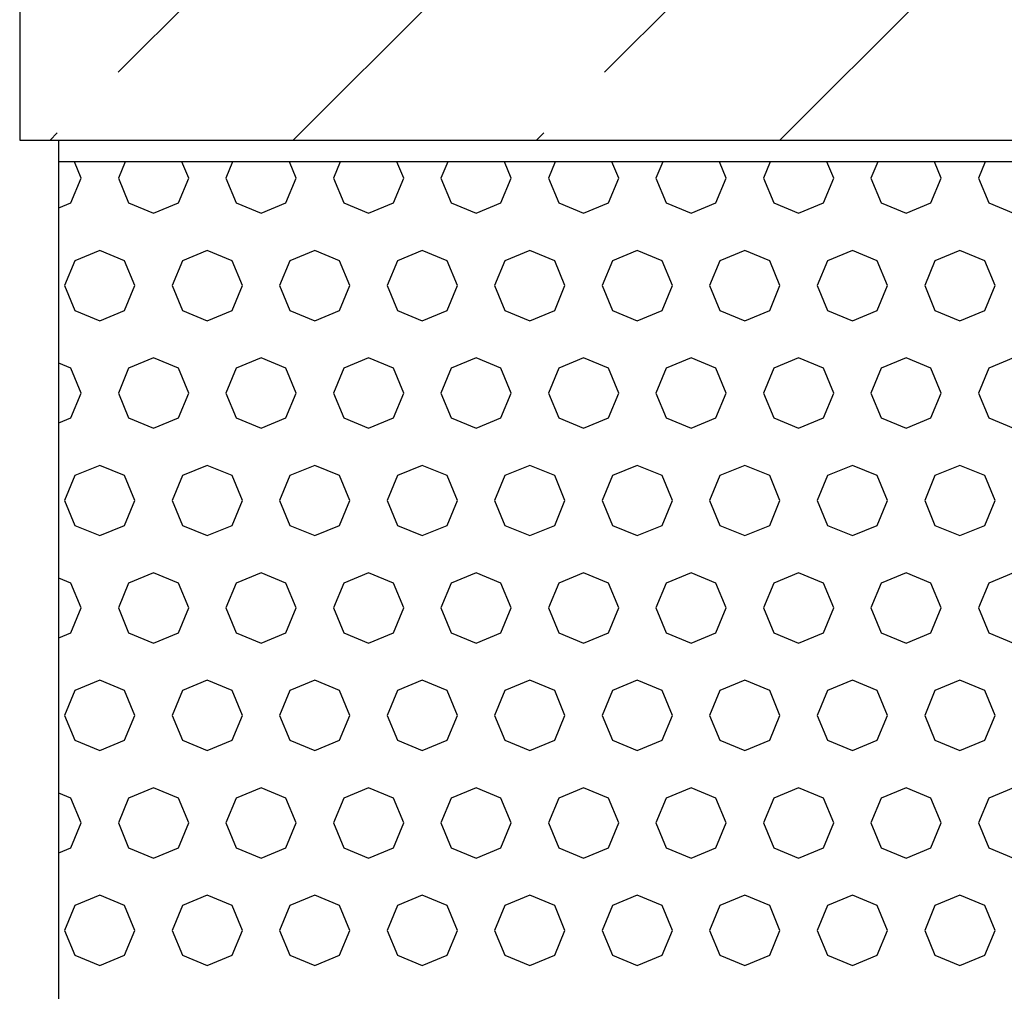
# Model space of a CAD drawing. Extents: x -24342 to 73038, y -9656 to 30949.
# Tile 169 of 170: x -15736 to -15690, y 18635 to 18680. Entities that reach past the tile are written whole.
import ezdxf

# ---------------------------------------------------------------- set-up
doc = ezdxf.new("R2010")
doc.units = 0
doc.linetypes.add('ACAD_ISO12W100', pattern=[21, 12, -3, 0, -3, 0, -3])
for name, color, linetype in [('0_XREF', 250, 'Continuous'), ('21.0032_xref_toiture et facades_02_pro$0$02-04 BRISES SOLEIL FONCEES', 251, 'Continuous'), ('21.0032_xref_toiture et facades_02_pro$0$02-04 CASSETTES FONCEES', 251, 'Continuous'), ('21.0032_xref_toiture et facades_02_pro$0$02-04 Mur.Construction', 251, 'Continuous')]:
    doc.layers.add(name, color=color, linetype=linetype)

# ---------------------------------------------------------------- blocks, each defined once
blk = doc.blocks.new('21.0032_xref_toiture et facades_02_pro$0$Élément de coupe_224_1', base_point=(131932.67, -2053.76))
at = {"layer": '21.0032_xref_toiture et facades_02_pro$0$02-04 Mur.Construction', "linetype": 'Continuous', "ltscale": 0.1}
blk.add_line((138740.71, 5934.13), (138740.71, 7196.24), dxfattribs=at)
blk = doc.blocks.new('*X4297', base_point=(131932.67, -2053.76))
at = {"layer": '21.0032_xref_toiture et facades_02_pro$0$02-04 BRISES SOLEIL FONCEES', "linetype": 'Continuous', "ltscale": 0.1}
for p, q in [((138751.08, 7178.62), (138747.93, 7186.23)), ((138771.53, 7186.23), (138768.37, 7178.62)), ((138801.08, 7178.62), (138797.93, 7186.23)), ((138821.53, 7186.23), (138818.37, 7178.62)), ((138851.08, 7178.62), (138847.93, 7186.23)), ((138871.53, 7186.23), (138868.37, 7178.62)), ((138901.08, 7178.62), (138897.93, 7186.23)), ((138921.53, 7186.23), (138918.37, 7178.62)), ((138951.08, 7178.62), (138947.93, 7186.23)), ((138971.53, 7186.23), (138968.37, 7178.62)), ((139001.08, 7178.62), (138997.93, 7186.23)), ((139021.53, 7186.23), (139018.37, 7178.62)), ((139051.08, 7178.62), (139047.93, 7186.23)), ((139071.53, 7186.23), (139068.37, 7178.62)), ((139101.08, 7178.62), (139097.93, 7186.23)), ((139121.53, 7186.23), (139118.37, 7178.62)), ((139151.08, 7178.62), (139147.93, 7186.23)), ((139171.53, 7186.23), (139168.37, 7178.62)), ((138746.29, 7167.06), (138751.08, 7178.62)), ((138768.37, 7178.62), (138773.16, 7167.06)), ((138796.29, 7167.06), (138801.08, 7178.62)), ((138818.37, 7178.62), (138823.16, 7167.06)), ((138846.29, 7167.06), (138851.08, 7178.62)), ((138868.37, 7178.62), (138873.16, 7167.06)), ((138896.29, 7167.06), (138901.08, 7178.62)), ((138918.37, 7178.62), (138923.16, 7167.06)), ((138946.29, 7167.06), (138951.08, 7178.62)), ((138968.37, 7178.62), (138973.16, 7167.06)), ((138996.29, 7167.06), (139001.08, 7178.62)), ((139018.37, 7178.62), (139023.16, 7167.06)), ((139046.29, 7167.06), (139051.08, 7178.62)), ((139068.37, 7178.62), (139073.16, 7167.06)), ((139096.29, 7167.06), (139101.08, 7178.62)), ((139118.37, 7178.62), (139123.16, 7167.06)), ((139146.29, 7167.06), (139151.08, 7178.62)), ((139168.37, 7178.62), (139173.16, 7167.06)), ((138740.71, 7164.75), (138746.29, 7167.06)), ((138773.16, 7167.06), (138784.73, 7162.27)), ((138784.73, 7162.27), (138796.29, 7167.06)), ((138823.16, 7167.06), (138834.73, 7162.27)), ((138834.73, 7162.27), (138846.29, 7167.06)), ((138873.16, 7167.06), (138884.73, 7162.27)), ((138884.73, 7162.27), (138896.29, 7167.06)), ((138923.16, 7167.06), (138934.73, 7162.27)), ((138934.73, 7162.27), (138946.29, 7167.06)), ((138973.16, 7167.06), (138984.73, 7162.27)), ((138984.73, 7162.27), (138996.29, 7167.06)), ((139023.16, 7167.06), (139034.73, 7162.27)), ((139034.73, 7162.27), (139046.29, 7167.06)), ((139073.16, 7167.06), (139084.73, 7162.27)), ((139084.73, 7162.27), (139096.29, 7167.06)), ((139123.16, 7167.06), (139134.73, 7162.27)), ((139134.73, 7162.27), (139146.29, 7167.06)), ((139173.16, 7167.06), (139184.73, 7162.27)), ((138759.73, 7144.97), (138748.16, 7140.18)), ((138771.29, 7140.18), (138759.73, 7144.97)), ((138809.73, 7144.97), (138798.16, 7140.18)), ((138821.29, 7140.18), (138809.73, 7144.97)), ((138859.73, 7144.97), (138848.16, 7140.18)), ((138871.29, 7140.18), (138859.73, 7144.97)), ((138909.73, 7144.97), (138898.16, 7140.18)), ((138921.29, 7140.18), (138909.73, 7144.97)), ((138959.73, 7144.97), (138948.16, 7140.18)), ((138971.29, 7140.18), (138959.73, 7144.97)), ((139009.73, 7144.97), (138998.16, 7140.18)), ((139021.29, 7140.18), (139009.73, 7144.97)), ((139059.73, 7144.97), (139048.16, 7140.18)), ((139071.29, 7140.18), (139059.73, 7144.97)), ((139109.73, 7144.97), (139098.16, 7140.18)), ((139121.29, 7140.18), (139109.73, 7144.97)), ((139159.73, 7144.97), (139148.16, 7140.18)), ((139171.29, 7140.18), (139159.73, 7144.97)), ((138748.16, 7140.18), (138743.37, 7128.62)), ((138776.08, 7128.62), (138771.29, 7140.18)), ((138798.16, 7140.18), (138793.37, 7128.62)), ((138826.08, 7128.62), (138821.29, 7140.18)), ((138848.16, 7140.18), (138843.37, 7128.62)), ((138876.08, 7128.62), (138871.29, 7140.18)), ((138898.16, 7140.18), (138893.37, 7128.62)), ((138926.08, 7128.62), (138921.29, 7140.18)), ((138948.16, 7140.18), (138943.37, 7128.62)), ((138976.08, 7128.62), (138971.29, 7140.18)), ((138998.16, 7140.18), (138993.37, 7128.62)), ((139026.08, 7128.62), (139021.29, 7140.18)), ((139048.16, 7140.18), (139043.37, 7128.62)), ((139076.08, 7128.62), (139071.29, 7140.18)), ((139098.16, 7140.18), (139093.37, 7128.62)), ((139126.08, 7128.62), (139121.29, 7140.18)), ((139148.16, 7140.18), (139143.37, 7128.62)), ((139176.08, 7128.62), (139171.29, 7140.18)), ((138743.37, 7128.62), (138748.16, 7117.06)), ((138771.29, 7117.06), (138776.08, 7128.62)), ((138793.37, 7128.62), (138798.16, 7117.06)), ((138821.29, 7117.06), (138826.08, 7128.62)), ((138843.37, 7128.62), (138848.16, 7117.06)), ((138871.29, 7117.06), (138876.08, 7128.62)), ((138893.37, 7128.62), (138898.16, 7117.06)), ((138921.29, 7117.06), (138926.08, 7128.62)), ((138943.37, 7128.62), (138948.16, 7117.06)), ((138971.29, 7117.06), (138976.08, 7128.62)), ((138993.37, 7128.62), (138998.16, 7117.06)), ((139021.29, 7117.06), (139026.08, 7128.62)), ((139043.37, 7128.62), (139048.16, 7117.06)), ((139071.29, 7117.06), (139076.08, 7128.62)), ((139093.37, 7128.62), (139098.16, 7117.06)), ((139121.29, 7117.06), (139126.08, 7128.62)), ((139143.37, 7128.62), (139148.16, 7117.06)), ((139171.29, 7117.06), (139176.08, 7128.62)), ((138748.16, 7117.06), (138759.73, 7112.27)), ((138759.73, 7112.27), (138771.29, 7117.06)), ((138798.16, 7117.06), (138809.73, 7112.27)), ((138809.73, 7112.27), (138821.29, 7117.06)), ((138848.16, 7117.06), (138859.73, 7112.27)), ((138859.73, 7112.27), (138871.29, 7117.06)), ((138898.16, 7117.06), (138909.73, 7112.27)), ((138909.73, 7112.27), (138921.29, 7117.06)), ((138948.16, 7117.06), (138959.73, 7112.27)), ((138959.73, 7112.27), (138971.29, 7117.06)), ((138998.16, 7117.06), (139009.73, 7112.27)), ((139009.73, 7112.27), (139021.29, 7117.06)), ((139048.16, 7117.06), (139059.73, 7112.27)), ((139059.73, 7112.27), (139071.29, 7117.06)), ((139098.16, 7117.06), (139109.73, 7112.27)), ((139109.73, 7112.27), (139121.29, 7117.06)), ((139148.16, 7117.06), (139159.73, 7112.27)), ((139159.73, 7112.27), (139171.29, 7117.06)), ((138784.73, 7094.97), (138773.16, 7090.18)), ((138796.29, 7090.18), (138784.73, 7094.97)), ((138834.73, 7094.97), (138823.16, 7090.18)), ((138846.29, 7090.18), (138834.73, 7094.97)), ((138884.73, 7094.97), (138873.16, 7090.18)), ((138896.29, 7090.18), (138884.73, 7094.97)), ((138934.73, 7094.97), (138923.16, 7090.18)), ((138946.29, 7090.18), (138934.73, 7094.97)), ((138984.73, 7094.97), (138973.16, 7090.18)), ((138996.29, 7090.18), (138984.73, 7094.97)), ((139034.73, 7094.97), (139023.16, 7090.18)), ((139046.29, 7090.18), (139034.73, 7094.97)), ((139084.73, 7094.97), (139073.16, 7090.18)), ((139096.29, 7090.18), (139084.73, 7094.97)), ((139134.73, 7094.97), (139123.16, 7090.18)), ((139146.29, 7090.18), (139134.73, 7094.97)), ((139184.73, 7094.97), (139173.16, 7090.18)), ((138746.29, 7090.18), (138740.71, 7092.5)), ((138751.08, 7078.62), (138746.29, 7090.18)), ((138773.16, 7090.18), (138768.37, 7078.62)), ((138801.08, 7078.62), (138796.29, 7090.18)), ((138823.16, 7090.18), (138818.37, 7078.62)), ((138851.08, 7078.62), (138846.29, 7090.18)), ((138873.16, 7090.18), (138868.37, 7078.62)), ((138901.08, 7078.62), (138896.29, 7090.18)), ((138923.16, 7090.18), (138918.37, 7078.62)), ((138951.08, 7078.62), (138946.29, 7090.18)), ((138973.16, 7090.18), (138968.37, 7078.62)), ((139001.08, 7078.62), (138996.29, 7090.18)), ((139023.16, 7090.18), (139018.37, 7078.62)), ((139051.08, 7078.62), (139046.29, 7090.18)), ((139073.16, 7090.18), (139068.37, 7078.62)), ((139101.08, 7078.62), (139096.29, 7090.18)), ((139123.16, 7090.18), (139118.37, 7078.62)), ((139151.08, 7078.62), (139146.29, 7090.18)), ((139173.16, 7090.18), (139168.37, 7078.62)), ((138746.29, 7067.06), (138751.08, 7078.62)), ((138768.37, 7078.62), (138773.16, 7067.06)), ((138796.29, 7067.06), (138801.08, 7078.62)), ((138818.37, 7078.62), (138823.16, 7067.06)), ((138846.29, 7067.06), (138851.08, 7078.62)), ((138868.37, 7078.62), (138873.16, 7067.06)), ((138896.29, 7067.06), (138901.08, 7078.62)), ((138918.37, 7078.62), (138923.16, 7067.06)), ((138946.29, 7067.06), (138951.08, 7078.62)), ((138968.37, 7078.62), (138973.16, 7067.06)), ((138996.29, 7067.06), (139001.08, 7078.62)), ((139018.37, 7078.62), (139023.16, 7067.06)), ((139046.29, 7067.06), (139051.08, 7078.62)), ((139068.37, 7078.62), (139073.16, 7067.06)), ((139096.29, 7067.06), (139101.08, 7078.62)), ((139118.37, 7078.62), (139123.16, 7067.06)), ((139146.29, 7067.06), (139151.08, 7078.62)), ((139168.37, 7078.62), (139173.16, 7067.06)), ((138740.71, 7064.75), (138746.29, 7067.06)), ((138773.16, 7067.06), (138784.73, 7062.27)), ((138784.73, 7062.27), (138796.29, 7067.06)), ((138823.16, 7067.06), (138834.73, 7062.27)), ((138834.73, 7062.27), (138846.29, 7067.06)), ((138873.16, 7067.06), (138884.73, 7062.27)), ((138884.73, 7062.27), (138896.29, 7067.06)), ((138923.16, 7067.06), (138934.73, 7062.27)), ((138934.73, 7062.27), (138946.29, 7067.06)), ((138973.16, 7067.06), (138984.73, 7062.27)), ((138984.73, 7062.27), (138996.29, 7067.06)), ((139023.16, 7067.06), (139034.73, 7062.27)), ((139034.73, 7062.27), (139046.29, 7067.06)), ((139073.16, 7067.06), (139084.73, 7062.27)), ((139084.73, 7062.27), (139096.29, 7067.06)), ((139123.16, 7067.06), (139134.73, 7062.27)), ((139134.73, 7062.27), (139146.29, 7067.06)), ((139173.16, 7067.06), (139184.73, 7062.27)), ((138759.73, 7044.97), (138748.16, 7040.18)), ((138771.29, 7040.18), (138759.73, 7044.97)), ((138809.73, 7044.97), (138798.16, 7040.18)), ((138821.29, 7040.18), (138809.73, 7044.97)), ((138859.73, 7044.97), (138848.16, 7040.18)), ((138871.29, 7040.18), (138859.73, 7044.97)), ((138909.73, 7044.97), (138898.16, 7040.18)), ((138921.29, 7040.18), (138909.73, 7044.97)), ((138959.73, 7044.97), (138948.16, 7040.18)), ((138971.29, 7040.18), (138959.73, 7044.97)), ((139009.73, 7044.97), (138998.16, 7040.18)), ((139021.29, 7040.18), (139009.73, 7044.97)), ((139059.73, 7044.97), (139048.16, 7040.18)), ((139071.29, 7040.18), (139059.73, 7044.97)), ((139109.73, 7044.97), (139098.16, 7040.18)), ((139121.29, 7040.18), (139109.73, 7044.97)), ((139159.73, 7044.97), (139148.16, 7040.18)), ((139171.29, 7040.18), (139159.73, 7044.97)), ((138748.16, 7040.18), (138743.37, 7028.62)), ((138776.08, 7028.62), (138771.29, 7040.18)), ((138798.16, 7040.18), (138793.37, 7028.62)), ((138826.08, 7028.62), (138821.29, 7040.18)), ((138848.16, 7040.18), (138843.37, 7028.62)), ((138876.08, 7028.62), (138871.29, 7040.18)), ((138898.16, 7040.18), (138893.37, 7028.62)), ((138926.08, 7028.62), (138921.29, 7040.18)), ((138948.16, 7040.18), (138943.37, 7028.62)), ((138976.08, 7028.62), (138971.29, 7040.18)), ((138998.16, 7040.18), (138993.37, 7028.62)), ((139026.08, 7028.62), (139021.29, 7040.18)), ((139048.16, 7040.18), (139043.37, 7028.62)), ((139076.08, 7028.62), (139071.29, 7040.18)), ((139098.16, 7040.18), (139093.37, 7028.62)), ((139126.08, 7028.62), (139121.29, 7040.18)), ((139148.16, 7040.18), (139143.37, 7028.62)), ((139176.08, 7028.62), (139171.29, 7040.18)), ((138743.37, 7028.62), (138748.16, 7017.06)), ((138771.29, 7017.06), (138776.08, 7028.62)), ((138793.37, 7028.62), (138798.16, 7017.06)), ((138821.29, 7017.06), (138826.08, 7028.62)), ((138843.37, 7028.62), (138848.16, 7017.06)), ((138871.29, 7017.06), (138876.08, 7028.62)), ((138893.37, 7028.62), (138898.16, 7017.06)), ((138921.29, 7017.06), (138926.08, 7028.62)), ((138943.37, 7028.62), (138948.16, 7017.06)), ((138971.29, 7017.06), (138976.08, 7028.62)), ((138993.37, 7028.62), (138998.16, 7017.06)), ((139021.29, 7017.06), (139026.08, 7028.62)), ((139043.37, 7028.62), (139048.16, 7017.06)), ((139071.29, 7017.06), (139076.08, 7028.62)), ((139093.37, 7028.62), (139098.16, 7017.06)), ((139121.29, 7017.06), (139126.08, 7028.62)), ((139143.37, 7028.62), (139148.16, 7017.06)), ((139171.29, 7017.06), (139176.08, 7028.62)), ((138748.16, 7017.06), (138759.73, 7012.27)), ((138759.73, 7012.27), (138771.29, 7017.06)), ((138798.16, 7017.06), (138809.73, 7012.27)), ((138809.73, 7012.27), (138821.29, 7017.06)), ((138848.16, 7017.06), (138859.73, 7012.27)), ((138859.73, 7012.27), (138871.29, 7017.06)), ((138898.16, 7017.06), (138909.73, 7012.27)), ((138909.73, 7012.27), (138921.29, 7017.06)), ((138948.16, 7017.06), (138959.73, 7012.27)), ((138959.73, 7012.27), (138971.29, 7017.06)), ((138998.16, 7017.06), (139009.73, 7012.27)), ((139009.73, 7012.27), (139021.29, 7017.06)), ((139048.16, 7017.06), (139059.73, 7012.27)), ((139059.73, 7012.27), (139071.29, 7017.06)), ((139098.16, 7017.06), (139109.73, 7012.27)), ((139109.73, 7012.27), (139121.29, 7017.06)), ((139148.16, 7017.06), (139159.73, 7012.27)), ((139159.73, 7012.27), (139171.29, 7017.06)), ((138746.29, 6990.18), (138740.71, 6992.5)), ((138784.73, 6994.97), (138773.16, 6990.18)), ((138796.29, 6990.18), (138784.73, 6994.97)), ((138834.73, 6994.97), (138823.16, 6990.18)), ((138846.29, 6990.18), (138834.73, 6994.97)), ((138884.73, 6994.97), (138873.16, 6990.18)), ((138896.29, 6990.18), (138884.73, 6994.97)), ((138934.73, 6994.97), (138923.16, 6990.18)), ((138946.29, 6990.18), (138934.73, 6994.97)), ((138984.73, 6994.97), (138973.16, 6990.18)), ((138996.29, 6990.18), (138984.73, 6994.97)), ((139034.73, 6994.97), (139023.16, 6990.18)), ((139046.29, 6990.18), (139034.73, 6994.97)), ((139084.73, 6994.97), (139073.16, 6990.18)), ((139096.29, 6990.18), (139084.73, 6994.97)), ((139134.73, 6994.97), (139123.16, 6990.18)), ((139146.29, 6990.18), (139134.73, 6994.97)), ((139184.73, 6994.97), (139173.16, 6990.18)), ((138751.08, 6978.62), (138746.29, 6990.18)), ((138773.16, 6990.18), (138768.37, 6978.62)), ((138801.08, 6978.62), (138796.29, 6990.18)), ((138823.16, 6990.18), (138818.37, 6978.62)), ((138851.08, 6978.62), (138846.29, 6990.18)), ((138873.16, 6990.18), (138868.37, 6978.62)), ((138901.08, 6978.62), (138896.29, 6990.18)), ((138923.16, 6990.18), (138918.37, 6978.62)), ((138951.08, 6978.62), (138946.29, 6990.18)), ((138973.16, 6990.18), (138968.37, 6978.62)), ((139001.08, 6978.62), (138996.29, 6990.18)), ((139023.16, 6990.18), (139018.37, 6978.62)), ((139051.08, 6978.62), (139046.29, 6990.18)), ((139073.16, 6990.18), (139068.37, 6978.62)), ((139101.08, 6978.62), (139096.29, 6990.18)), ((139123.16, 6990.18), (139118.37, 6978.62)), ((139151.08, 6978.62), (139146.29, 6990.18)), ((139173.16, 6990.18), (139168.37, 6978.62)), ((138746.29, 6967.06), (138751.08, 6978.62)), ((138768.37, 6978.62), (138773.16, 6967.06)), ((138796.29, 6967.06), (138801.08, 6978.62)), ((138818.37, 6978.62), (138823.16, 6967.06)), ((138846.29, 6967.06), (138851.08, 6978.62)), ((138868.37, 6978.62), (138873.16, 6967.06)), ((138896.29, 6967.06), (138901.08, 6978.62)), ((138918.37, 6978.62), (138923.16, 6967.06)), ((138946.29, 6967.06), (138951.08, 6978.62)), ((138968.37, 6978.62), (138973.16, 6967.06)), ((138996.29, 6967.06), (139001.08, 6978.62)), ((139018.37, 6978.62), (139023.16, 6967.06)), ((139046.29, 6967.06), (139051.08, 6978.62)), ((139068.37, 6978.62), (139073.16, 6967.06)), ((139096.29, 6967.06), (139101.08, 6978.62)), ((139118.37, 6978.62), (139123.16, 6967.06)), ((139146.29, 6967.06), (139151.08, 6978.62)), ((139168.37, 6978.62), (139173.16, 6967.06)), ((138740.71, 6964.75), (138746.29, 6967.06)), ((138773.16, 6967.06), (138784.73, 6962.27)), ((138784.73, 6962.27), (138796.29, 6967.06)), ((138823.16, 6967.06), (138834.73, 6962.27)), ((138834.73, 6962.27), (138846.29, 6967.06)), ((138873.16, 6967.06), (138884.73, 6962.27)), ((138884.73, 6962.27), (138896.29, 6967.06)), ((138923.16, 6967.06), (138934.73, 6962.27)), ((138934.73, 6962.27), (138946.29, 6967.06)), ((138973.16, 6967.06), (138984.73, 6962.27)), ((138984.73, 6962.27), (138996.29, 6967.06)), ((139023.16, 6967.06), (139034.73, 6962.27)), ((139034.73, 6962.27), (139046.29, 6967.06)), ((139073.16, 6967.06), (139084.73, 6962.27)), ((139084.73, 6962.27), (139096.29, 6967.06)), ((139123.16, 6967.06), (139134.73, 6962.27)), ((139134.73, 6962.27), (139146.29, 6967.06)), ((139173.16, 6967.06), (139184.73, 6962.27)), ((138759.73, 6944.97), (138748.16, 6940.18)), ((138771.29, 6940.18), (138759.73, 6944.97)), ((138809.73, 6944.97), (138798.16, 6940.18)), ((138821.29, 6940.18), (138809.73, 6944.97)), ((138859.73, 6944.97), (138848.16, 6940.18)), ((138871.29, 6940.18), (138859.73, 6944.97)), ((138909.73, 6944.97), (138898.16, 6940.18)), ((138921.29, 6940.18), (138909.73, 6944.97)), ((138959.73, 6944.97), (138948.16, 6940.18)), ((138971.29, 6940.18), (138959.73, 6944.97)), ((139009.73, 6944.97), (138998.16, 6940.18)), ((139021.29, 6940.18), (139009.73, 6944.97)), ((139059.73, 6944.97), (139048.16, 6940.18)), ((139071.29, 6940.18), (139059.73, 6944.97)), ((139109.73, 6944.97), (139098.16, 6940.18)), ((139121.29, 6940.18), (139109.73, 6944.97)), ((139159.73, 6944.97), (139148.16, 6940.18)), ((139171.29, 6940.18), (139159.73, 6944.97)), ((138748.16, 6940.18), (138743.37, 6928.62)), ((138776.08, 6928.62), (138771.29, 6940.18)), ((138798.16, 6940.18), (138793.37, 6928.62)), ((138826.08, 6928.62), (138821.29, 6940.18)), ((138848.16, 6940.18), (138843.37, 6928.62)), ((138876.08, 6928.62), (138871.29, 6940.18)), ((138898.16, 6940.18), (138893.37, 6928.62)), ((138926.08, 6928.62), (138921.29, 6940.18)), ((138948.16, 6940.18), (138943.37, 6928.62)), ((138976.08, 6928.62), (138971.29, 6940.18)), ((138998.16, 6940.18), (138993.37, 6928.62)), ((139026.08, 6928.62), (139021.29, 6940.18)), ((139048.16, 6940.18), (139043.37, 6928.62)), ((139076.08, 6928.62), (139071.29, 6940.18)), ((139098.16, 6940.18), (139093.37, 6928.62)), ((139126.08, 6928.62), (139121.29, 6940.18)), ((139148.16, 6940.18), (139143.37, 6928.62)), ((139176.08, 6928.62), (139171.29, 6940.18)), ((138743.37, 6928.62), (138748.16, 6917.06)), ((138771.29, 6917.06), (138776.08, 6928.62)), ((138793.37, 6928.62), (138798.16, 6917.06)), ((138821.29, 6917.06), (138826.08, 6928.62)), ((138843.37, 6928.62), (138848.16, 6917.06)), ((138871.29, 6917.06), (138876.08, 6928.62)), ((138893.37, 6928.62), (138898.16, 6917.06)), ((138921.29, 6917.06), (138926.08, 6928.62)), ((138943.37, 6928.62), (138948.16, 6917.06)), ((138971.29, 6917.06), (138976.08, 6928.62)), ((138993.37, 6928.62), (138998.16, 6917.06)), ((139021.29, 6917.06), (139026.08, 6928.62)), ((139043.37, 6928.62), (139048.16, 6917.06)), ((139071.29, 6917.06), (139076.08, 6928.62)), ((139093.37, 6928.62), (139098.16, 6917.06)), ((139121.29, 6917.06), (139126.08, 6928.62)), ((139143.37, 6928.62), (139148.16, 6917.06)), ((139171.29, 6917.06), (139176.08, 6928.62)), ((138748.16, 6917.06), (138759.73, 6912.27)), ((138759.73, 6912.27), (138771.29, 6917.06)), ((138798.16, 6917.06), (138809.73, 6912.27)), ((138809.73, 6912.27), (138821.29, 6917.06)), ((138848.16, 6917.06), (138859.73, 6912.27)), ((138859.73, 6912.27), (138871.29, 6917.06)), ((138898.16, 6917.06), (138909.73, 6912.27)), ((138909.73, 6912.27), (138921.29, 6917.06)), ((138948.16, 6917.06), (138959.73, 6912.27)), ((138959.73, 6912.27), (138971.29, 6917.06)), ((138998.16, 6917.06), (139009.73, 6912.27)), ((139009.73, 6912.27), (139021.29, 6917.06)), ((139048.16, 6917.06), (139059.73, 6912.27)), ((139059.73, 6912.27), (139071.29, 6917.06)), ((139098.16, 6917.06), (139109.73, 6912.27)), ((139109.73, 6912.27), (139121.29, 6917.06)), ((139148.16, 6917.06), (139159.73, 6912.27)), ((139159.73, 6912.27), (139171.29, 6917.06)), ((138746.29, 6890.18), (138740.71, 6892.5)), ((138784.73, 6894.97), (138773.16, 6890.18)), ((138796.29, 6890.18), (138784.73, 6894.97)), ((138834.73, 6894.97), (138823.16, 6890.18)), ((138846.29, 6890.18), (138834.73, 6894.97)), ((138884.73, 6894.97), (138873.16, 6890.18)), ((138896.29, 6890.18), (138884.73, 6894.97)), ((138934.73, 6894.97), (138923.16, 6890.18)), ((138946.29, 6890.18), (138934.73, 6894.97)), ((138984.73, 6894.97), (138973.16, 6890.18)), ((138996.29, 6890.18), (138984.73, 6894.97)), ((139034.73, 6894.97), (139023.16, 6890.18)), ((139046.29, 6890.18), (139034.73, 6894.97)), ((139084.73, 6894.97), (139073.16, 6890.18)), ((139096.29, 6890.18), (139084.73, 6894.97)), ((139134.73, 6894.97), (139123.16, 6890.18)), ((139146.29, 6890.18), (139134.73, 6894.97)), ((139184.73, 6894.97), (139173.16, 6890.18)), ((138751.08, 6878.62), (138746.29, 6890.18)), ((138773.16, 6890.18), (138768.37, 6878.62)), ((138801.08, 6878.62), (138796.29, 6890.18)), ((138823.16, 6890.18), (138818.37, 6878.62)), ((138851.08, 6878.62), (138846.29, 6890.18)), ((138873.16, 6890.18), (138868.37, 6878.62)), ((138901.08, 6878.62), (138896.29, 6890.18)), ((138923.16, 6890.18), (138918.37, 6878.62)), ((138951.08, 6878.62), (138946.29, 6890.18)), ((138973.16, 6890.18), (138968.37, 6878.62)), ((139001.08, 6878.62), (138996.29, 6890.18)), ((139023.16, 6890.18), (139018.37, 6878.62)), ((139051.08, 6878.62), (139046.29, 6890.18)), ((139073.16, 6890.18), (139068.37, 6878.62)), ((139101.08, 6878.62), (139096.29, 6890.18)), ((139123.16, 6890.18), (139118.37, 6878.62)), ((139151.08, 6878.62), (139146.29, 6890.18)), ((139173.16, 6890.18), (139168.37, 6878.62)), ((138746.29, 6867.06), (138751.08, 6878.62)), ((138768.37, 6878.62), (138773.16, 6867.06)), ((138796.29, 6867.06), (138801.08, 6878.62)), ((138818.37, 6878.62), (138823.16, 6867.06)), ((138846.29, 6867.06), (138851.08, 6878.62)), ((138868.37, 6878.62), (138873.16, 6867.06)), ((138896.29, 6867.06), (138901.08, 6878.62)), ((138918.37, 6878.62), (138923.16, 6867.06)), ((138946.29, 6867.06), (138951.08, 6878.62)), ((138968.37, 6878.62), (138973.16, 6867.06)), ((138996.29, 6867.06), (139001.08, 6878.62)), ((139018.37, 6878.62), (139023.16, 6867.06)), ((139046.29, 6867.06), (139051.08, 6878.62)), ((139068.37, 6878.62), (139073.16, 6867.06)), ((139096.29, 6867.06), (139101.08, 6878.62)), ((139118.37, 6878.62), (139123.16, 6867.06)), ((139146.29, 6867.06), (139151.08, 6878.62)), ((139168.37, 6878.62), (139173.16, 6867.06)), ((138740.71, 6864.75), (138746.29, 6867.06)), ((138773.16, 6867.06), (138784.73, 6862.27)), ((138784.73, 6862.27), (138796.29, 6867.06)), ((138823.16, 6867.06), (138834.73, 6862.27)), ((138834.73, 6862.27), (138846.29, 6867.06)), ((138873.16, 6867.06), (138884.73, 6862.27)), ((138884.73, 6862.27), (138896.29, 6867.06)), ((138923.16, 6867.06), (138934.73, 6862.27)), ((138934.73, 6862.27), (138946.29, 6867.06)), ((138973.16, 6867.06), (138984.73, 6862.27)), ((138984.73, 6862.27), (138996.29, 6867.06)), ((139023.16, 6867.06), (139034.73, 6862.27)), ((139034.73, 6862.27), (139046.29, 6867.06)), ((139073.16, 6867.06), (139084.73, 6862.27)), ((139084.73, 6862.27), (139096.29, 6867.06)), ((139123.16, 6867.06), (139134.73, 6862.27)), ((139134.73, 6862.27), (139146.29, 6867.06)), ((139173.16, 6867.06), (139184.73, 6862.27)), ((138759.73, 6844.97), (138748.16, 6840.18)), ((138771.29, 6840.18), (138759.73, 6844.97)), ((138809.73, 6844.97), (138798.16, 6840.18)), ((138821.29, 6840.18), (138809.73, 6844.97)), ((138859.73, 6844.97), (138848.16, 6840.18)), ((138871.29, 6840.18), (138859.73, 6844.97)), ((138909.73, 6844.97), (138898.16, 6840.18)), ((138921.29, 6840.18), (138909.73, 6844.97)), ((138959.73, 6844.97), (138948.16, 6840.18)), ((138971.29, 6840.18), (138959.73, 6844.97)), ((139009.73, 6844.97), (138998.16, 6840.18)), ((139021.29, 6840.18), (139009.73, 6844.97)), ((139059.73, 6844.97), (139048.16, 6840.18)), ((139071.29, 6840.18), (139059.73, 6844.97)), ((139109.73, 6844.97), (139098.16, 6840.18)), ((139121.29, 6840.18), (139109.73, 6844.97)), ((139159.73, 6844.97), (139148.16, 6840.18)), ((139171.29, 6840.18), (139159.73, 6844.97)), ((138748.16, 6840.18), (138743.37, 6828.62)), ((138776.08, 6828.62), (138771.29, 6840.18)), ((138798.16, 6840.18), (138793.37, 6828.62)), ((138826.08, 6828.62), (138821.29, 6840.18)), ((138848.16, 6840.18), (138843.37, 6828.62)), ((138876.08, 6828.62), (138871.29, 6840.18)), ((138898.16, 6840.18), (138893.37, 6828.62)), ((138926.08, 6828.62), (138921.29, 6840.18)), ((138948.16, 6840.18), (138943.37, 6828.62)), ((138976.08, 6828.62), (138971.29, 6840.18)), ((138998.16, 6840.18), (138993.37, 6828.62)), ((139026.08, 6828.62), (139021.29, 6840.18)), ((139048.16, 6840.18), (139043.37, 6828.62)), ((139076.08, 6828.62), (139071.29, 6840.18)), ((139098.16, 6840.18), (139093.37, 6828.62)), ((139126.08, 6828.62), (139121.29, 6840.18)), ((139148.16, 6840.18), (139143.37, 6828.62)), ((139176.08, 6828.62), (139171.29, 6840.18)), ((138743.37, 6828.62), (138748.16, 6817.06)), ((138771.29, 6817.06), (138776.08, 6828.62)), ((138793.37, 6828.62), (138798.16, 6817.06)), ((138821.29, 6817.06), (138826.08, 6828.62)), ((138843.37, 6828.62), (138848.16, 6817.06)), ((138871.29, 6817.06), (138876.08, 6828.62)), ((138893.37, 6828.62), (138898.16, 6817.06)), ((138921.29, 6817.06), (138926.08, 6828.62)), ((138943.37, 6828.62), (138948.16, 6817.06)), ((138971.29, 6817.06), (138976.08, 6828.62)), ((138993.37, 6828.62), (138998.16, 6817.06)), ((139021.29, 6817.06), (139026.08, 6828.62)), ((139043.37, 6828.62), (139048.16, 6817.06)), ((139071.29, 6817.06), (139076.08, 6828.62)), ((139093.37, 6828.62), (139098.16, 6817.06)), ((139121.29, 6817.06), (139126.08, 6828.62)), ((139143.37, 6828.62), (139148.16, 6817.06)), ((139171.29, 6817.06), (139176.08, 6828.62)), ((138748.16, 6817.06), (138759.73, 6812.27)), ((138759.73, 6812.27), (138771.29, 6817.06)), ((138798.16, 6817.06), (138809.73, 6812.27)), ((138809.73, 6812.27), (138821.29, 6817.06)), ((138848.16, 6817.06), (138859.73, 6812.27)), ((138859.73, 6812.27), (138871.29, 6817.06)), ((138898.16, 6817.06), (138909.73, 6812.27)), ((138909.73, 6812.27), (138921.29, 6817.06)), ((138948.16, 6817.06), (138959.73, 6812.27)), ((138959.73, 6812.27), (138971.29, 6817.06)), ((138998.16, 6817.06), (139009.73, 6812.27)), ((139009.73, 6812.27), (139021.29, 6817.06)), ((139048.16, 6817.06), (139059.73, 6812.27)), ((139059.73, 6812.27), (139071.29, 6817.06)), ((139098.16, 6817.06), (139109.73, 6812.27)), ((139109.73, 6812.27), (139121.29, 6817.06)), ((139148.16, 6817.06), (139159.73, 6812.27)), ((139159.73, 6812.27), (139171.29, 6817.06))]:
    blk.add_line(p, q, dxfattribs=at)
blk = doc.blocks.new('21.0032_xref_toiture et facades_02_pro$0$Élément de coupe_312_1', base_point=(131932.67, -2053.76))
at = {"layer": '21.0032_xref_toiture et facades_02_pro$0$02-04 BRISES SOLEIL FONCEES', "linetype": 'Continuous', "ltscale": 0.1}
blk.add_line((140500.57, 7186.23), (138740.71, 7186.23), dxfattribs=at)
at = {"layer": '21.0032_xref_toiture et facades_02_pro$0$02-04 BRISES SOLEIL FONCEES', "ltscale": 0.1}
blk.add_blockref('*X4297', (131932.67, -2053.76), dxfattribs=at)
blk = doc.blocks.new('21.0032_xref_toiture et facades_02_pro$0$Élément de coupe_376_1', base_point=(131932.67, -2053.76))
at = {"layer": '21.0032_xref_toiture et facades_02_pro$0$02-04 CASSETTES FONCEES', "linetype": 'Continuous', "ltscale": 0.1}
for p, q in [((138722.49, 7586.24), (138722.49, 7196.24)), ((138849.73, 7196.24), (139239.73, 7586.24)), ((139076.01, 7196.24), (139466.01, 7586.24)), ((138768.26, 7227.9), (138853.12, 7312.76)), ((138994.54, 7227.9), (139079.39, 7312.76)), ((138736.6, 7196.24), (138739.98, 7199.62)), ((138962.87, 7196.24), (138966.25, 7199.62)), ((138722.49, 7196.24), (140500.57, 7196.24))]:
    blk.add_line(p, q, dxfattribs=at)
blk = doc.blocks.new('21.0032_xref_toiture et facades_02_pro')
at = {"layer": '21.0032_xref_toiture et facades_02_pro$0$02-04 BRISES SOLEIL FONCEES', "ltscale": 0.1, "xscale": 0.1, "yscale": 0.1, "zscale": 0.1}
blk.add_blockref('21.0032_xref_toiture et facades_02_pro$0$Élément de coupe_312_1', (13193.267, -205.376), dxfattribs=at)
at = {"layer": '21.0032_xref_toiture et facades_02_pro$0$02-04 CASSETTES FONCEES', "ltscale": 0.1, "xscale": 0.1, "yscale": 0.1, "zscale": 0.1}
blk.add_blockref('21.0032_xref_toiture et facades_02_pro$0$Élément de coupe_376_1', (13193.267, -205.376), dxfattribs=at)
at = {"layer": '21.0032_xref_toiture et facades_02_pro$0$02-04 Mur.Construction', "ltscale": 0.1, "xscale": 0.1, "yscale": 0.1, "zscale": 0.1}
blk.add_blockref('21.0032_xref_toiture et facades_02_pro$0$Élément de coupe_224_1', (13193.267, -205.376), dxfattribs=at)

msp = doc.modelspace()

# ---------------------------------------------------------------- block references
at = {"layer": '0_XREF', "linetype": 'ACAD_ISO12W100'}
msp.add_blockref('21.0032_xref_toiture et facades_02_pro', (-29608.274, 17954.702), dxfattribs=at)

doc.saveas('drawing.dxf')
